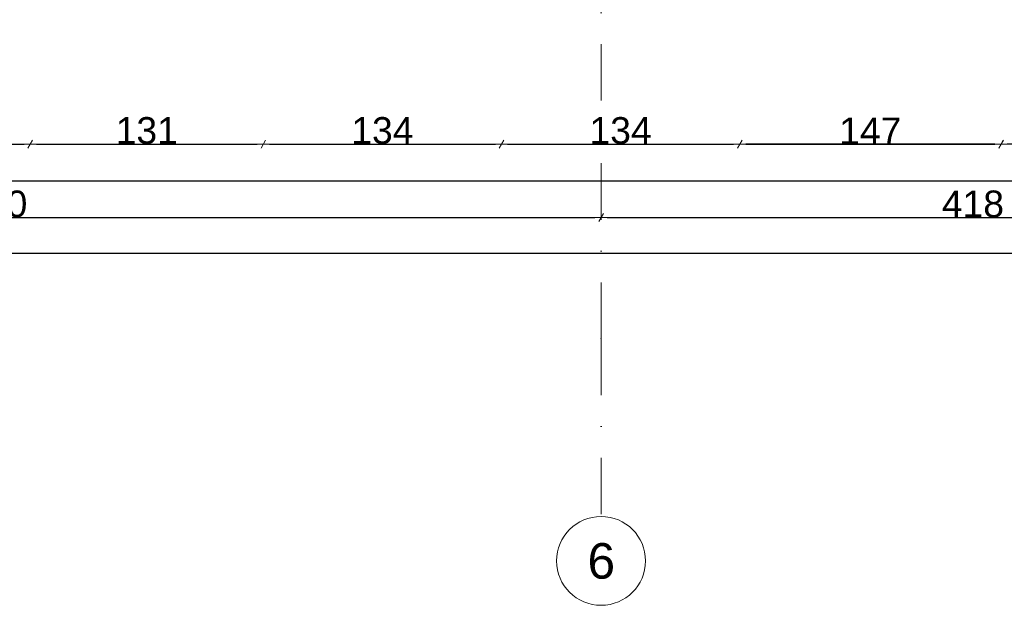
# Model space of a CAD drawing. Header units: millimetres. Extents: x 77315 to 2132699, y -120257 to -89040.
# Tile 45 of 56: x 646808 to 652347, y -120257 to -116961. Entities that reach past the tile are written whole.
import ezdxf

# ---------------------------------------------------------------- set-up
doc = ezdxf.new("R2010")
doc.units = ezdxf.units.MM
doc.header["$MEASUREMENT"] = 0
doc.linetypes.add('Dot & Dashed', pattern=[670.277762, 317.5, -176.388889, 0, -176.388874])
doc.layers.add('DIM MALY', color=7, linetype='Continuous')
doc.layers.add('Structural - Grid', color=7, linetype='Continuous')
doc.styles.add('STYL_AUTOMATYCZNY_1', font='arial.ttf')
doc.styles.add('STYL_AUTOMATYCZNY_2', font='arial.ttf')
doc.dimstyles.new('STYL_AUTOMATYCZNY__9', dxfattribs={"dimtxt": 150, "dimasz": 34.231941, "dimexe": 0.18, "dimexo": 0.0625, "dimgap": 0, "dimtad": 1, "dimtih": 1, "dimtoh": 1, "dimdec": 0, "dimlfac": 0.1, "dimzin": 0, "dimdsep": 46, "dimtxsty": 'STYL_AUTOMATYCZNY_2', "dimblk": 'ARROWHEAD_2', "dimblk1": 'ARROWHEAD_2', "dimblk2": 'ARROWHEAD_2', "dimcen": 0.09, "dimse1": 1, "dimse2": 1, "dimclrd": 5, "dimclre": 5, "dimclrt": 1, "dimadec": 0, "dimazin": 0, "dimtfac": 1, "dimtdec": 4, "dimtmove": 0, "dimatfit": 3, "dimfxl": 0, "dimtolj": 1, "dimtzin": 0, "dimarcsym": 0})

# ---------------------------------------------------------------- blocks, each defined once
blk = doc.blocks.new('ARROWHEAD_2')
at = {"color": 0, "linetype": 'Continuous', "lineweight": 0}
for p, q in [((0, 0), (-1, 0)), ((-0.38, -0.66), (0.38, 0.66))]:
    blk.add_line(p, q, dxfattribs=at)
blk = doc.blocks.new('*D1091', base_point=(536116.7, -11361.7))
at = {"layer": 'Defpoints', "color": 0}
for p in [(654168.9, -116129.6), (623888.9, -117689.9), (654168.9, -117868.4)]:
    blk.add_point(p, dxfattribs=at)
at = {"layer": 'DIM MALY', "color": 5, "lineweight": -2}
blk.add_line((623923.1, -117868.4), (654134.7, -117868.4), dxfattribs=at)
at = {"layer": 'DIM MALY', "color": 5, "lineweight": -2, "xscale": 34.23194115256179, "yscale": 34.23194115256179, "zscale": 34.23194115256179, "rotation": 180}
blk.add_blockref('ARROWHEAD_2', (623888.9, -117868.4), dxfattribs=at)
at = {"layer": 'DIM MALY', "color": 5, "lineweight": -2, "xscale": 34.23194115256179, "yscale": 34.23194115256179, "zscale": 34.23194115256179}
blk.add_blockref('ARROWHEAD_2', (654168.9, -117868.4), dxfattribs=at)
at = {"layer": 'DIM MALY', "color": 1, "insert": (639028.8, -117791.8), "char_height": 150, "attachment_point": 5, "style": 'STYL_AUTOMATYCZNY_2'}
blk.add_mtext('\\A1;3028', dxfattribs=at)
blk = doc.blocks.new('*D1416', base_point=(536116.7, -11361.7))
at = {"layer": 'Defpoints', "color": 0}
for p in [(652329, -117661.9), (652329, -117780.4), (654168.9, -117766.9)]:
    blk.add_point(p, dxfattribs=at)
at = {"layer": 'DIM MALY', "color": 5, "lineweight": -2}
blk.add_line((654134.7, -117661.9), (652363.2, -117661.9), dxfattribs=at)
at = {"layer": 'DIM MALY', "color": 5, "lineweight": -2, "xscale": 34.23194115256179, "yscale": 34.23194115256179, "zscale": 34.23194115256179, "rotation": 180}
blk.add_blockref('ARROWHEAD_2', (652329, -117661.9), dxfattribs=at)
at = {"layer": 'DIM MALY', "color": 5, "lineweight": -2, "xscale": 34.23194115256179, "yscale": 34.23194115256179, "zscale": 34.23194115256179}
blk.add_blockref('ARROWHEAD_2', (654168.9, -117661.9), dxfattribs=at)
at = {"layer": 'DIM MALY', "color": 1, "insert": (653248.6, -117585.3), "char_height": 150, "attachment_point": 5, "style": 'STYL_AUTOMATYCZNY_2'}
blk.add_mtext('\\A1;184', dxfattribs=at)
blk = doc.blocks.new('*D1417', base_point=(536116.7, -11361.7))
at = {"layer": 'Defpoints', "color": 0}
for p in [(650858.9, -117661.9), (650858.9, -117766.9), (652328.9, -117766.9)]:
    blk.add_point(p, dxfattribs=at)
at = {"layer": 'DIM MALY', "color": 5, "lineweight": -2}
blk.add_line((652294.7, -117661.9), (650893.1, -117661.9), dxfattribs=at)
at = {"layer": 'DIM MALY', "color": 5, "lineweight": -2, "xscale": 34.23194115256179, "yscale": 34.23194115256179, "zscale": 34.23194115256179, "rotation": 180}
blk.add_blockref('ARROWHEAD_2', (650858.9, -117661.9), dxfattribs=at)
at = {"layer": 'DIM MALY', "color": 5, "lineweight": -2, "xscale": 34.23194115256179, "yscale": 34.23194115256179, "zscale": 34.23194115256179}
blk.add_blockref('ARROWHEAD_2', (652328.9, -117661.9), dxfattribs=at)
at = {"layer": 'DIM MALY', "color": 1, "insert": (651593.5, -117586.6), "char_height": 150, "attachment_point": 5, "style": 'STYL_AUTOMATYCZNY_2'}
blk.add_mtext('\\A1;147', dxfattribs=at)
blk = doc.blocks.new('*D1418', base_point=(536116.7, -11361.7))
at = {"layer": 'Defpoints', "color": 0}
for p in [(649518.9, -117566.5), (650858.9, -117661.9), (650858.9, -117766.9)]:
    blk.add_point(p, dxfattribs=at)
at = {"layer": 'DIM MALY', "color": 5, "lineweight": -2}
blk.add_line((649553.1, -117661.9), (650824.7, -117661.9), dxfattribs=at)
at = {"layer": 'DIM MALY', "color": 5, "lineweight": -2, "xscale": 34.23194115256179, "yscale": 34.23194115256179, "zscale": 34.23194115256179, "rotation": 180}
blk.add_blockref('ARROWHEAD_2', (649518.9, -117661.9), dxfattribs=at)
at = {"layer": 'DIM MALY', "color": 5, "lineweight": -2, "xscale": 34.23194115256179, "yscale": 34.23194115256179, "zscale": 34.23194115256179}
blk.add_blockref('ARROWHEAD_2', (650858.9, -117661.9), dxfattribs=at)
at = {"layer": 'DIM MALY', "color": 1, "insert": (650188.5, -117585.2), "char_height": 150, "attachment_point": 5, "style": 'STYL_AUTOMATYCZNY_2'}
blk.add_mtext('\\A1;134', dxfattribs=at)
blk = doc.blocks.new('*D1419', base_point=(536116.7, -11361.7))
at = {"layer": 'Defpoints', "color": 0}
for p in [(652328.9, -117661.9), (650858.9, -117766.9), (652328.9, -117766.9)]:
    blk.add_point(p, dxfattribs=at)
at = {"layer": 'DIM MALY', "color": 5, "lineweight": -2}
blk.add_line((650893.1, -117661.9), (652294.7, -117661.9), dxfattribs=at)
at = {"layer": 'DIM MALY', "color": 5, "lineweight": -2, "xscale": 34.23194115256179, "yscale": 34.23194115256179, "zscale": 34.23194115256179, "rotation": 180}
blk.add_blockref('ARROWHEAD_2', (650858.9, -117661.9), dxfattribs=at)
at = {"layer": 'DIM MALY', "color": 5, "lineweight": -2, "xscale": 34.23194115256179, "yscale": 34.23194115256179, "zscale": 34.23194115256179}
blk.add_blockref('ARROWHEAD_2', (652328.9, -117661.9), dxfattribs=at)
at = {"layer": 'DIM MALY', "color": 1, "insert": (651593.5, -117586.6), "char_height": 150, "attachment_point": 5, "style": 'STYL_AUTOMATYCZNY_2'}
blk.add_mtext('\\A1;147', dxfattribs=at)
blk = doc.blocks.new('*D1420', base_point=(536116.7, -11361.7))
at = {"layer": 'Defpoints', "color": 0}
for p in [(648178.9, -112463.3), (649518.9, -117566.5), (649518.9, -117661.9)]:
    blk.add_point(p, dxfattribs=at)
at = {"layer": 'DIM MALY', "color": 5, "lineweight": -2}
blk.add_line((648213.1, -117661.9), (649484.7, -117661.9), dxfattribs=at)
at = {"layer": 'DIM MALY', "color": 5, "lineweight": -2, "xscale": 34.23194115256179, "yscale": 34.23194115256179, "zscale": 34.23194115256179, "rotation": 180}
blk.add_blockref('ARROWHEAD_2', (648178.9, -117661.9), dxfattribs=at)
at = {"layer": 'DIM MALY', "color": 5, "lineweight": -2, "xscale": 34.23194115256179, "yscale": 34.23194115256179, "zscale": 34.23194115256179}
blk.add_blockref('ARROWHEAD_2', (649518.9, -117661.9), dxfattribs=at)
at = {"layer": 'DIM MALY', "color": 1, "insert": (648848.5, -117585.2), "char_height": 150, "attachment_point": 5, "style": 'STYL_AUTOMATYCZNY_2'}
blk.add_mtext('\\A1;134', dxfattribs=at)
blk = doc.blocks.new('*D1421', base_point=(536116.7, -11361.7))
at = {"layer": 'Defpoints', "color": 0}
for p in [(649518.9, -117566.5), (650858.9, -117661.9), (650858.9, -117766.9)]:
    blk.add_point(p, dxfattribs=at)
at = {"layer": 'DIM MALY', "color": 5, "lineweight": -2}
blk.add_line((649553.1, -117661.9), (650824.7, -117661.9), dxfattribs=at)
at = {"layer": 'DIM MALY', "color": 5, "lineweight": -2, "xscale": 34.23194115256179, "yscale": 34.23194115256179, "zscale": 34.23194115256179, "rotation": 180}
blk.add_blockref('ARROWHEAD_2', (649518.9, -117661.9), dxfattribs=at)
at = {"layer": 'DIM MALY', "color": 5, "lineweight": -2, "xscale": 34.23194115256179, "yscale": 34.23194115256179, "zscale": 34.23194115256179}
blk.add_blockref('ARROWHEAD_2', (650858.9, -117661.9), dxfattribs=at)
at = {"layer": 'DIM MALY', "color": 1, "insert": (650188.5, -117585.2), "char_height": 150, "attachment_point": 5, "style": 'STYL_AUTOMATYCZNY_2'}
blk.add_mtext('\\A1;134', dxfattribs=at)
blk = doc.blocks.new('*D1422', base_point=(536116.7, -11361.7))
at = {"layer": 'Defpoints', "color": 0}
for p in [(652328.9, -117661.9), (650858.9, -117766.9), (652328.9, -117766.9)]:
    blk.add_point(p, dxfattribs=at)
at = {"layer": 'DIM MALY', "color": 5, "lineweight": -2}
blk.add_line((650893.1, -117661.9), (652294.7, -117661.9), dxfattribs=at)
at = {"layer": 'DIM MALY', "color": 5, "lineweight": -2, "xscale": 34.23194115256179, "yscale": 34.23194115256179, "zscale": 34.23194115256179, "rotation": 180}
blk.add_blockref('ARROWHEAD_2', (650858.9, -117661.9), dxfattribs=at)
at = {"layer": 'DIM MALY', "color": 5, "lineweight": -2, "xscale": 34.23194115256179, "yscale": 34.23194115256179, "zscale": 34.23194115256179}
blk.add_blockref('ARROWHEAD_2', (652328.9, -117661.9), dxfattribs=at)
at = {"layer": 'DIM MALY', "color": 1, "insert": (651593.5, -117586.6), "char_height": 150, "attachment_point": 5, "style": 'STYL_AUTOMATYCZNY_2'}
blk.add_mtext('\\A1;147', dxfattribs=at)
blk = doc.blocks.new('*D1423', base_point=(536116.7, -11361.7))
at = {"layer": 'Defpoints', "color": 0}
for p in [(648178.9, -112463.3), (648178.9, -117661.9), (646867.6, -117809.2)]:
    blk.add_point(p, dxfattribs=at)
at = {"layer": 'DIM MALY', "color": 5, "lineweight": -2}
blk.add_line((646901.8, -117661.9), (648144.7, -117661.9), dxfattribs=at)
at = {"layer": 'DIM MALY', "color": 5, "lineweight": -2, "xscale": 34.23194115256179, "yscale": 34.23194115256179, "zscale": 34.23194115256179, "rotation": 180}
blk.add_blockref('ARROWHEAD_2', (646867.6, -117661.9), dxfattribs=at)
at = {"layer": 'DIM MALY', "color": 5, "lineweight": -2, "xscale": 34.23194115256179, "yscale": 34.23194115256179, "zscale": 34.23194115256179}
blk.add_blockref('ARROWHEAD_2', (648178.9, -117661.9), dxfattribs=at)
at = {"layer": 'DIM MALY', "color": 1, "insert": (647522.9, -117585.2), "char_height": 150, "attachment_point": 5, "style": 'STYL_AUTOMATYCZNY_2'}
blk.add_mtext('\\A1;131', dxfattribs=at)
blk = doc.blocks.new('*D1424', base_point=(536116.7, -11361.7))
at = {"layer": 'Defpoints', "color": 0}
for p in [(648178.9, -112463.3), (649518.9, -117566.5), (649518.9, -117661.9)]:
    blk.add_point(p, dxfattribs=at)
at = {"layer": 'DIM MALY', "color": 5, "lineweight": -2}
blk.add_line((648213.1, -117661.9), (649484.7, -117661.9), dxfattribs=at)
at = {"layer": 'DIM MALY', "color": 5, "lineweight": -2, "xscale": 34.23194115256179, "yscale": 34.23194115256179, "zscale": 34.23194115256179, "rotation": 180}
blk.add_blockref('ARROWHEAD_2', (648178.9, -117661.9), dxfattribs=at)
at = {"layer": 'DIM MALY', "color": 5, "lineweight": -2, "xscale": 34.23194115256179, "yscale": 34.23194115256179, "zscale": 34.23194115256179}
blk.add_blockref('ARROWHEAD_2', (649518.9, -117661.9), dxfattribs=at)
at = {"layer": 'DIM MALY', "color": 1, "insert": (648848.5, -117585.2), "char_height": 150, "attachment_point": 5, "style": 'STYL_AUTOMATYCZNY_2'}
blk.add_mtext('\\A1;134', dxfattribs=at)
blk = doc.blocks.new('*D1425', base_point=(536116.7, -11361.7))
at = {"layer": 'Defpoints', "color": 0}
for p in [(649518.9, -117566.5), (650858.9, -117661.9), (650858.9, -117766.9)]:
    blk.add_point(p, dxfattribs=at)
at = {"layer": 'DIM MALY', "color": 5, "lineweight": -2}
blk.add_line((649553.1, -117661.9), (650824.7, -117661.9), dxfattribs=at)
at = {"layer": 'DIM MALY', "color": 5, "lineweight": -2, "xscale": 34.23194115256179, "yscale": 34.23194115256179, "zscale": 34.23194115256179, "rotation": 180}
blk.add_blockref('ARROWHEAD_2', (649518.9, -117661.9), dxfattribs=at)
at = {"layer": 'DIM MALY', "color": 5, "lineweight": -2, "xscale": 34.23194115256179, "yscale": 34.23194115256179, "zscale": 34.23194115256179}
blk.add_blockref('ARROWHEAD_2', (650858.9, -117661.9), dxfattribs=at)
at = {"layer": 'DIM MALY', "color": 1, "insert": (650188.5, -117585.2), "char_height": 150, "attachment_point": 5, "style": 'STYL_AUTOMATYCZNY_2'}
blk.add_mtext('\\A1;134', dxfattribs=at)
blk = doc.blocks.new('*D1426', base_point=(536116.7, -11361.7))
at = {"layer": 'Defpoints', "color": 0}
for p in [(652328.9, -117661.9), (650858.9, -117766.9), (652328.9, -117766.9)]:
    blk.add_point(p, dxfattribs=at)
at = {"layer": 'DIM MALY', "color": 5, "lineweight": -2}
blk.add_line((650893.1, -117661.9), (652294.7, -117661.9), dxfattribs=at)
at = {"layer": 'DIM MALY', "color": 5, "lineweight": -2, "xscale": 34.23194115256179, "yscale": 34.23194115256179, "zscale": 34.23194115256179, "rotation": 180}
blk.add_blockref('ARROWHEAD_2', (650858.9, -117661.9), dxfattribs=at)
at = {"layer": 'DIM MALY', "color": 5, "lineweight": -2, "xscale": 34.23194115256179, "yscale": 34.23194115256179, "zscale": 34.23194115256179}
blk.add_blockref('ARROWHEAD_2', (652328.9, -117661.9), dxfattribs=at)
at = {"layer": 'DIM MALY', "color": 1, "insert": (651593.5, -117586.6), "char_height": 150, "attachment_point": 5, "style": 'STYL_AUTOMATYCZNY_2'}
blk.add_mtext('\\A1;147', dxfattribs=at)
blk = doc.blocks.new('*D1427', base_point=(536116.7, -11361.7))
at = {"layer": 'Defpoints', "color": 0}
for p in [(646867.6, -117661.9), (646867.6, -117809.2), (645218.9, -117973.4)]:
    blk.add_point(p, dxfattribs=at)
at = {"layer": 'DIM MALY', "color": 5, "lineweight": -2}
blk.add_line((645253.1, -117661.9), (646833.4, -117661.9), dxfattribs=at)
at = {"layer": 'DIM MALY', "color": 5, "lineweight": -2, "xscale": 34.23194115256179, "yscale": 34.23194115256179, "zscale": 34.23194115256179, "rotation": 180}
blk.add_blockref('ARROWHEAD_2', (645218.9, -117661.9), dxfattribs=at)
at = {"layer": 'DIM MALY', "color": 5, "lineweight": -2, "xscale": 34.23194115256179, "yscale": 34.23194115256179, "zscale": 34.23194115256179}
blk.add_blockref('ARROWHEAD_2', (646867.6, -117661.9), dxfattribs=at)
at = {"layer": 'DIM MALY', "color": 1, "insert": (646042.9, -117585.3), "char_height": 150, "attachment_point": 5, "style": 'STYL_AUTOMATYCZNY_2'}
blk.add_mtext('\\A1;165', dxfattribs=at)
blk = doc.blocks.new('*D1428', base_point=(536116.7, -11361.7))
at = {"layer": 'Defpoints', "color": 0}
for p in [(648178.9, -112463.3), (648178.9, -117661.9), (646867.6, -117809.2)]:
    blk.add_point(p, dxfattribs=at)
at = {"layer": 'DIM MALY', "color": 5, "lineweight": -2}
blk.add_line((646901.8, -117661.9), (648144.7, -117661.9), dxfattribs=at)
at = {"layer": 'DIM MALY', "color": 5, "lineweight": -2, "xscale": 34.23194115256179, "yscale": 34.23194115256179, "zscale": 34.23194115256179, "rotation": 180}
blk.add_blockref('ARROWHEAD_2', (646867.6, -117661.9), dxfattribs=at)
at = {"layer": 'DIM MALY', "color": 5, "lineweight": -2, "xscale": 34.23194115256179, "yscale": 34.23194115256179, "zscale": 34.23194115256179}
blk.add_blockref('ARROWHEAD_2', (648178.9, -117661.9), dxfattribs=at)
at = {"layer": 'DIM MALY', "color": 1, "insert": (647522.9, -117585.2), "char_height": 150, "attachment_point": 5, "style": 'STYL_AUTOMATYCZNY_2'}
blk.add_mtext('\\A1;131', dxfattribs=at)
blk = doc.blocks.new('*D1429', base_point=(536116.7, -11361.7))
at = {"layer": 'Defpoints', "color": 0}
for p in [(648178.9, -112463.3), (649518.9, -117566.5), (649518.9, -117661.9)]:
    blk.add_point(p, dxfattribs=at)
at = {"layer": 'DIM MALY', "color": 5, "lineweight": -2}
blk.add_line((648213.1, -117661.9), (649484.7, -117661.9), dxfattribs=at)
at = {"layer": 'DIM MALY', "color": 5, "lineweight": -2, "xscale": 34.23194115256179, "yscale": 34.23194115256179, "zscale": 34.23194115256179, "rotation": 180}
blk.add_blockref('ARROWHEAD_2', (648178.9, -117661.9), dxfattribs=at)
at = {"layer": 'DIM MALY', "color": 5, "lineweight": -2, "xscale": 34.23194115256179, "yscale": 34.23194115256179, "zscale": 34.23194115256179}
blk.add_blockref('ARROWHEAD_2', (649518.9, -117661.9), dxfattribs=at)
at = {"layer": 'DIM MALY', "color": 1, "insert": (648848.5, -117585.2), "char_height": 150, "attachment_point": 5, "style": 'STYL_AUTOMATYCZNY_2'}
blk.add_mtext('\\A1;134', dxfattribs=at)
blk = doc.blocks.new('*D1430', base_point=(536116.7, -11361.7))
at = {"layer": 'Defpoints', "color": 0}
for p in [(649518.9, -117566.5), (650858.9, -117661.9), (650858.9, -117766.9)]:
    blk.add_point(p, dxfattribs=at)
at = {"layer": 'DIM MALY', "color": 5, "lineweight": -2}
blk.add_line((649553.1, -117661.9), (650824.7, -117661.9), dxfattribs=at)
at = {"layer": 'DIM MALY', "color": 5, "lineweight": -2, "xscale": 34.23194115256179, "yscale": 34.23194115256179, "zscale": 34.23194115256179, "rotation": 180}
blk.add_blockref('ARROWHEAD_2', (649518.9, -117661.9), dxfattribs=at)
at = {"layer": 'DIM MALY', "color": 5, "lineweight": -2, "xscale": 34.23194115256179, "yscale": 34.23194115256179, "zscale": 34.23194115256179}
blk.add_blockref('ARROWHEAD_2', (650858.9, -117661.9), dxfattribs=at)
at = {"layer": 'DIM MALY', "color": 1, "insert": (650188.5, -117585.2), "char_height": 150, "attachment_point": 5, "style": 'STYL_AUTOMATYCZNY_2'}
blk.add_mtext('\\A1;134', dxfattribs=at)
blk = doc.blocks.new('*D1431', base_point=(536116.7, -11361.7))
at = {"layer": 'Defpoints', "color": 0}
for p in [(652328.9, -117661.9), (650858.9, -117766.9), (652328.9, -117766.9)]:
    blk.add_point(p, dxfattribs=at)
at = {"layer": 'DIM MALY', "color": 5, "lineweight": -2}
blk.add_line((650893.1, -117661.9), (652294.7, -117661.9), dxfattribs=at)
at = {"layer": 'DIM MALY', "color": 5, "lineweight": -2, "xscale": 34.23194115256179, "yscale": 34.23194115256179, "zscale": 34.23194115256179, "rotation": 180}
blk.add_blockref('ARROWHEAD_2', (650858.9, -117661.9), dxfattribs=at)
at = {"layer": 'DIM MALY', "color": 5, "lineweight": -2, "xscale": 34.23194115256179, "yscale": 34.23194115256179, "zscale": 34.23194115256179}
blk.add_blockref('ARROWHEAD_2', (652328.9, -117661.9), dxfattribs=at)
at = {"layer": 'DIM MALY', "color": 1, "insert": (651593.5, -117586.6), "char_height": 150, "attachment_point": 5, "style": 'STYL_AUTOMATYCZNY_2'}
blk.add_mtext('\\A1;147', dxfattribs=at)
blk = doc.blocks.new('*D1433', base_point=(536116.7, -11361.7))
at = {"layer": 'Defpoints', "color": 0}
for p in [(646867.6, -117661.9), (646867.6, -117809.2), (645218.9, -117973.4)]:
    blk.add_point(p, dxfattribs=at)
at = {"layer": 'DIM MALY', "color": 5, "lineweight": -2}
blk.add_line((645253.1, -117661.9), (646833.4, -117661.9), dxfattribs=at)
at = {"layer": 'DIM MALY', "color": 5, "lineweight": -2, "xscale": 34.23194115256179, "yscale": 34.23194115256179, "zscale": 34.23194115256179, "rotation": 180}
blk.add_blockref('ARROWHEAD_2', (645218.9, -117661.9), dxfattribs=at)
at = {"layer": 'DIM MALY', "color": 5, "lineweight": -2, "xscale": 34.23194115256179, "yscale": 34.23194115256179, "zscale": 34.23194115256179}
blk.add_blockref('ARROWHEAD_2', (646867.6, -117661.9), dxfattribs=at)
at = {"layer": 'DIM MALY', "color": 1, "insert": (646042.9, -117585.3), "char_height": 150, "attachment_point": 5, "style": 'STYL_AUTOMATYCZNY_2'}
blk.add_mtext('\\A1;165', dxfattribs=at)
blk = doc.blocks.new('*D1434', base_point=(536116.7, -11361.7))
at = {"layer": 'Defpoints', "color": 0}
for p in [(648178.9, -112463.3), (648178.9, -117661.9), (646867.6, -117809.2)]:
    blk.add_point(p, dxfattribs=at)
at = {"layer": 'DIM MALY', "color": 5, "lineweight": -2}
blk.add_line((646901.8, -117661.9), (648144.7, -117661.9), dxfattribs=at)
at = {"layer": 'DIM MALY', "color": 5, "lineweight": -2, "xscale": 34.23194115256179, "yscale": 34.23194115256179, "zscale": 34.23194115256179, "rotation": 180}
blk.add_blockref('ARROWHEAD_2', (646867.6, -117661.9), dxfattribs=at)
at = {"layer": 'DIM MALY', "color": 5, "lineweight": -2, "xscale": 34.23194115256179, "yscale": 34.23194115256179, "zscale": 34.23194115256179}
blk.add_blockref('ARROWHEAD_2', (648178.9, -117661.9), dxfattribs=at)
at = {"layer": 'DIM MALY', "color": 1, "insert": (647522.9, -117585.2), "char_height": 150, "attachment_point": 5, "style": 'STYL_AUTOMATYCZNY_2'}
blk.add_mtext('\\A1;131', dxfattribs=at)
blk = doc.blocks.new('*D1435', base_point=(536116.7, -11361.7))
at = {"layer": 'Defpoints', "color": 0}
for p in [(648178.9, -112463.3), (649518.9, -117566.5), (649518.9, -117661.9)]:
    blk.add_point(p, dxfattribs=at)
at = {"layer": 'DIM MALY', "color": 5, "lineweight": -2}
blk.add_line((648213.1, -117661.9), (649484.7, -117661.9), dxfattribs=at)
at = {"layer": 'DIM MALY', "color": 5, "lineweight": -2, "xscale": 34.23194115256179, "yscale": 34.23194115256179, "zscale": 34.23194115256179, "rotation": 180}
blk.add_blockref('ARROWHEAD_2', (648178.9, -117661.9), dxfattribs=at)
at = {"layer": 'DIM MALY', "color": 5, "lineweight": -2, "xscale": 34.23194115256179, "yscale": 34.23194115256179, "zscale": 34.23194115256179}
blk.add_blockref('ARROWHEAD_2', (649518.9, -117661.9), dxfattribs=at)
at = {"layer": 'DIM MALY', "color": 1, "insert": (648848.5, -117585.2), "char_height": 150, "attachment_point": 5, "style": 'STYL_AUTOMATYCZNY_2'}
blk.add_mtext('\\A1;134', dxfattribs=at)
blk = doc.blocks.new('*D1436', base_point=(536116.7, -11361.7))
at = {"layer": 'Defpoints', "color": 0}
for p in [(649518.9, -117566.5), (650858.9, -117661.9), (650858.9, -117766.9)]:
    blk.add_point(p, dxfattribs=at)
at = {"layer": 'DIM MALY', "color": 5, "lineweight": -2}
blk.add_line((649553.1, -117661.9), (650824.7, -117661.9), dxfattribs=at)
at = {"layer": 'DIM MALY', "color": 5, "lineweight": -2, "xscale": 34.23194115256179, "yscale": 34.23194115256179, "zscale": 34.23194115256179, "rotation": 180}
blk.add_blockref('ARROWHEAD_2', (649518.9, -117661.9), dxfattribs=at)
at = {"layer": 'DIM MALY', "color": 5, "lineweight": -2, "xscale": 34.23194115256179, "yscale": 34.23194115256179, "zscale": 34.23194115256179}
blk.add_blockref('ARROWHEAD_2', (650858.9, -117661.9), dxfattribs=at)
at = {"layer": 'DIM MALY', "color": 1, "insert": (650188.5, -117585.2), "char_height": 150, "attachment_point": 5, "style": 'STYL_AUTOMATYCZNY_2'}
blk.add_mtext('\\A1;134', dxfattribs=at)
blk = doc.blocks.new('*D1437', base_point=(536116.7, -11361.7))
at = {"layer": 'Defpoints', "color": 0}
for p in [(652328.9, -117661.9), (650858.9, -117766.9), (652328.9, -117766.9)]:
    blk.add_point(p, dxfattribs=at)
at = {"layer": 'DIM MALY', "color": 5, "lineweight": -2}
blk.add_line((650893.1, -117661.9), (652294.7, -117661.9), dxfattribs=at)
at = {"layer": 'DIM MALY', "color": 5, "lineweight": -2, "xscale": 34.23194115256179, "yscale": 34.23194115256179, "zscale": 34.23194115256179, "rotation": 180}
blk.add_blockref('ARROWHEAD_2', (650858.9, -117661.9), dxfattribs=at)
at = {"layer": 'DIM MALY', "color": 5, "lineweight": -2, "xscale": 34.23194115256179, "yscale": 34.23194115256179, "zscale": 34.23194115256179}
blk.add_blockref('ARROWHEAD_2', (652328.9, -117661.9), dxfattribs=at)
at = {"layer": 'DIM MALY', "color": 1, "insert": (651593.5, -117586.6), "char_height": 150, "attachment_point": 5, "style": 'STYL_AUTOMATYCZNY_2'}
blk.add_mtext('\\A1;147', dxfattribs=at)
blk = doc.blocks.new('*D1456', base_point=(536116.7, -11361.7))
at = {"layer": 'Defpoints', "color": 0}
for p in [(646867.6, -117661.9), (646867.6, -117809.2), (645218.9, -117973.4)]:
    blk.add_point(p, dxfattribs=at)
at = {"layer": 'DIM MALY', "color": 5, "lineweight": -2}
blk.add_line((645253.1, -117661.9), (646833.4, -117661.9), dxfattribs=at)
at = {"layer": 'DIM MALY', "color": 5, "lineweight": -2, "xscale": 34.23194115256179, "yscale": 34.23194115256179, "zscale": 34.23194115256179, "rotation": 180}
blk.add_blockref('ARROWHEAD_2', (645218.9, -117661.9), dxfattribs=at)
at = {"layer": 'DIM MALY', "color": 5, "lineweight": -2, "xscale": 34.23194115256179, "yscale": 34.23194115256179, "zscale": 34.23194115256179}
blk.add_blockref('ARROWHEAD_2', (646867.6, -117661.9), dxfattribs=at)
at = {"layer": 'DIM MALY', "color": 1, "insert": (646042.9, -117585.3), "char_height": 150, "attachment_point": 5, "style": 'STYL_AUTOMATYCZNY_2'}
blk.add_mtext('\\A1;165', dxfattribs=at)
blk = doc.blocks.new('*D1457', base_point=(536116.7, -11361.7))
at = {"layer": 'Defpoints', "color": 0}
for p in [(648178.9, -112463.3), (648178.9, -117661.9), (646867.6, -117809.2)]:
    blk.add_point(p, dxfattribs=at)
at = {"layer": 'DIM MALY', "color": 5, "lineweight": -2}
blk.add_line((646901.8, -117661.9), (648144.7, -117661.9), dxfattribs=at)
at = {"layer": 'DIM MALY', "color": 5, "lineweight": -2, "xscale": 34.23194115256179, "yscale": 34.23194115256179, "zscale": 34.23194115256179, "rotation": 180}
blk.add_blockref('ARROWHEAD_2', (646867.6, -117661.9), dxfattribs=at)
at = {"layer": 'DIM MALY', "color": 5, "lineweight": -2, "xscale": 34.23194115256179, "yscale": 34.23194115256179, "zscale": 34.23194115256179}
blk.add_blockref('ARROWHEAD_2', (648178.9, -117661.9), dxfattribs=at)
at = {"layer": 'DIM MALY', "color": 1, "insert": (647522.9, -117585.2), "char_height": 150, "attachment_point": 5, "style": 'STYL_AUTOMATYCZNY_2'}
blk.add_mtext('\\A1;131', dxfattribs=at)
blk = doc.blocks.new('*D1458', base_point=(536116.7, -11361.7))
at = {"layer": 'Defpoints', "color": 0}
for p in [(648178.9, -112463.3), (649518.9, -117566.5), (649518.9, -117661.9)]:
    blk.add_point(p, dxfattribs=at)
at = {"layer": 'DIM MALY', "color": 5, "lineweight": -2}
blk.add_line((648213.1, -117661.9), (649484.7, -117661.9), dxfattribs=at)
at = {"layer": 'DIM MALY', "color": 5, "lineweight": -2, "xscale": 34.23194115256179, "yscale": 34.23194115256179, "zscale": 34.23194115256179, "rotation": 180}
blk.add_blockref('ARROWHEAD_2', (648178.9, -117661.9), dxfattribs=at)
at = {"layer": 'DIM MALY', "color": 5, "lineweight": -2, "xscale": 34.23194115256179, "yscale": 34.23194115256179, "zscale": 34.23194115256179}
blk.add_blockref('ARROWHEAD_2', (649518.9, -117661.9), dxfattribs=at)
at = {"layer": 'DIM MALY', "color": 1, "insert": (648848.5, -117585.2), "char_height": 150, "attachment_point": 5, "style": 'STYL_AUTOMATYCZNY_2'}
blk.add_mtext('\\A1;134', dxfattribs=at)
blk = doc.blocks.new('*D1459', base_point=(536116.7, -11361.7))
at = {"layer": 'Defpoints', "color": 0}
for p in [(649518.9, -117566.5), (650858.9, -117661.9), (650858.9, -117766.9)]:
    blk.add_point(p, dxfattribs=at)
at = {"layer": 'DIM MALY', "color": 5, "lineweight": -2}
blk.add_line((649553.1, -117661.9), (650824.7, -117661.9), dxfattribs=at)
at = {"layer": 'DIM MALY', "color": 5, "lineweight": -2, "xscale": 34.23194115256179, "yscale": 34.23194115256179, "zscale": 34.23194115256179, "rotation": 180}
blk.add_blockref('ARROWHEAD_2', (649518.9, -117661.9), dxfattribs=at)
at = {"layer": 'DIM MALY', "color": 5, "lineweight": -2, "xscale": 34.23194115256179, "yscale": 34.23194115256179, "zscale": 34.23194115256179}
blk.add_blockref('ARROWHEAD_2', (650858.9, -117661.9), dxfattribs=at)
at = {"layer": 'DIM MALY', "color": 1, "insert": (650188.5, -117585.2), "char_height": 150, "attachment_point": 5, "style": 'STYL_AUTOMATYCZNY_2'}
blk.add_mtext('\\A1;134', dxfattribs=at)
blk = doc.blocks.new('*D1460', base_point=(536116.7, -11361.7))
at = {"layer": 'Defpoints', "color": 0}
for p in [(652328.9, -117661.9), (650858.9, -117766.9), (652328.9, -117766.9)]:
    blk.add_point(p, dxfattribs=at)
at = {"layer": 'DIM MALY', "color": 5, "lineweight": -2}
blk.add_line((650893.1, -117661.9), (652294.7, -117661.9), dxfattribs=at)
at = {"layer": 'DIM MALY', "color": 5, "lineweight": -2, "xscale": 34.23194115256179, "yscale": 34.23194115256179, "zscale": 34.23194115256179, "rotation": 180}
blk.add_blockref('ARROWHEAD_2', (650858.9, -117661.9), dxfattribs=at)
at = {"layer": 'DIM MALY', "color": 5, "lineweight": -2, "xscale": 34.23194115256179, "yscale": 34.23194115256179, "zscale": 34.23194115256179}
blk.add_blockref('ARROWHEAD_2', (652328.9, -117661.9), dxfattribs=at)
at = {"layer": 'DIM MALY', "color": 1, "insert": (651593.5, -117586.6), "char_height": 150, "attachment_point": 5, "style": 'STYL_AUTOMATYCZNY_2'}
blk.add_mtext('\\A1;147', dxfattribs=at)
blk = doc.blocks.new('*D1569', base_point=(536116.7, -11361.7))
at = {"layer": 'Defpoints', "color": 0}
for p in [(646867.6, -117661.9), (646867.6, -117809.2), (645218.9, -117973.4)]:
    blk.add_point(p, dxfattribs=at)
at = {"layer": 'DIM MALY', "color": 5, "lineweight": -2}
blk.add_line((645253.1, -117661.9), (646833.4, -117661.9), dxfattribs=at)
at = {"layer": 'DIM MALY', "color": 5, "lineweight": -2, "xscale": 34.23194115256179, "yscale": 34.23194115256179, "zscale": 34.23194115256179, "rotation": 180}
blk.add_blockref('ARROWHEAD_2', (645218.9, -117661.9), dxfattribs=at)
at = {"layer": 'DIM MALY', "color": 5, "lineweight": -2, "xscale": 34.23194115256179, "yscale": 34.23194115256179, "zscale": 34.23194115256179}
blk.add_blockref('ARROWHEAD_2', (646867.6, -117661.9), dxfattribs=at)
at = {"layer": 'DIM MALY', "color": 1, "insert": (646042.9, -117585.3), "char_height": 150, "attachment_point": 5, "style": 'STYL_AUTOMATYCZNY_2'}
blk.add_mtext('\\A1;165', dxfattribs=at)
blk = doc.blocks.new('*D1570', base_point=(536116.7, -11361.7))
at = {"layer": 'Defpoints', "color": 0}
for p in [(648178.9, -112463.3), (648178.9, -117661.9), (646867.6, -117809.2)]:
    blk.add_point(p, dxfattribs=at)
at = {"layer": 'DIM MALY', "color": 5, "lineweight": -2}
blk.add_line((646901.8, -117661.9), (648144.7, -117661.9), dxfattribs=at)
at = {"layer": 'DIM MALY', "color": 5, "lineweight": -2, "xscale": 34.23194115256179, "yscale": 34.23194115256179, "zscale": 34.23194115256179, "rotation": 180}
blk.add_blockref('ARROWHEAD_2', (646867.6, -117661.9), dxfattribs=at)
at = {"layer": 'DIM MALY', "color": 5, "lineweight": -2, "xscale": 34.23194115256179, "yscale": 34.23194115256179, "zscale": 34.23194115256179}
blk.add_blockref('ARROWHEAD_2', (648178.9, -117661.9), dxfattribs=at)
at = {"layer": 'DIM MALY', "color": 1, "insert": (647522.9, -117585.2), "char_height": 150, "attachment_point": 5, "style": 'STYL_AUTOMATYCZNY_2'}
blk.add_mtext('\\A1;131', dxfattribs=at)
blk = doc.blocks.new('*D1571', base_point=(536116.7, -11361.7))
at = {"layer": 'Defpoints', "color": 0}
for p in [(648178.9, -112463.3), (649518.9, -117566.5), (649518.9, -117661.9)]:
    blk.add_point(p, dxfattribs=at)
at = {"layer": 'DIM MALY', "color": 5, "lineweight": -2}
blk.add_line((648213.1, -117661.9), (649484.7, -117661.9), dxfattribs=at)
at = {"layer": 'DIM MALY', "color": 5, "lineweight": -2, "xscale": 34.23194115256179, "yscale": 34.23194115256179, "zscale": 34.23194115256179, "rotation": 180}
blk.add_blockref('ARROWHEAD_2', (648178.9, -117661.9), dxfattribs=at)
at = {"layer": 'DIM MALY', "color": 5, "lineweight": -2, "xscale": 34.23194115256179, "yscale": 34.23194115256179, "zscale": 34.23194115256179}
blk.add_blockref('ARROWHEAD_2', (649518.9, -117661.9), dxfattribs=at)
at = {"layer": 'DIM MALY', "color": 1, "insert": (648848.5, -117585.2), "char_height": 150, "attachment_point": 5, "style": 'STYL_AUTOMATYCZNY_2'}
blk.add_mtext('\\A1;134', dxfattribs=at)
blk = doc.blocks.new('*D1572', base_point=(536116.7, -11361.7))
at = {"layer": 'Defpoints', "color": 0}
for p in [(649518.9, -117566.5), (650858.9, -117661.9), (650858.9, -117766.9)]:
    blk.add_point(p, dxfattribs=at)
at = {"layer": 'DIM MALY', "color": 5, "lineweight": -2}
blk.add_line((649553.1, -117661.9), (650824.7, -117661.9), dxfattribs=at)
at = {"layer": 'DIM MALY', "color": 5, "lineweight": -2, "xscale": 34.23194115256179, "yscale": 34.23194115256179, "zscale": 34.23194115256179, "rotation": 180}
blk.add_blockref('ARROWHEAD_2', (649518.9, -117661.9), dxfattribs=at)
at = {"layer": 'DIM MALY', "color": 5, "lineweight": -2, "xscale": 34.23194115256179, "yscale": 34.23194115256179, "zscale": 34.23194115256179}
blk.add_blockref('ARROWHEAD_2', (650858.9, -117661.9), dxfattribs=at)
at = {"layer": 'DIM MALY', "color": 1, "insert": (650188.5, -117585.2), "char_height": 150, "attachment_point": 5, "style": 'STYL_AUTOMATYCZNY_2'}
blk.add_mtext('\\A1;134', dxfattribs=at)
blk = doc.blocks.new('*D1573', base_point=(536116.7, -11361.7))
at = {"layer": 'Defpoints', "color": 0}
for p in [(652328.9, -117661.9), (650858.9, -117766.9), (652328.9, -117766.9)]:
    blk.add_point(p, dxfattribs=at)
at = {"layer": 'DIM MALY', "color": 5, "lineweight": -2}
blk.add_line((650893.1, -117661.9), (652294.7, -117661.9), dxfattribs=at)
at = {"layer": 'DIM MALY', "color": 5, "lineweight": -2, "xscale": 34.23194115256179, "yscale": 34.23194115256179, "zscale": 34.23194115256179, "rotation": 180}
blk.add_blockref('ARROWHEAD_2', (650858.9, -117661.9), dxfattribs=at)
at = {"layer": 'DIM MALY', "color": 5, "lineweight": -2, "xscale": 34.23194115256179, "yscale": 34.23194115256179, "zscale": 34.23194115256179}
blk.add_blockref('ARROWHEAD_2', (652328.9, -117661.9), dxfattribs=at)
at = {"layer": 'DIM MALY', "color": 1, "insert": (651593.5, -117586.6), "char_height": 150, "attachment_point": 5, "style": 'STYL_AUTOMATYCZNY_2'}
blk.add_mtext('\\A1;147', dxfattribs=at)
blk = doc.blocks.new('*D1586', base_point=(536116.7, -11361.7))
at = {"layer": 'Defpoints', "color": 0}
for p in [(650078.9, -118074.9), (643274.8, -119756.7), (650078.9, -119756.7)]:
    blk.add_point(p, dxfattribs=at)
at = {"layer": 'DIM MALY', "color": 5, "lineweight": -2}
blk.add_line((643309, -118074.9), (650044.7, -118074.9), dxfattribs=at)
at = {"layer": 'DIM MALY', "color": 5, "lineweight": -2, "xscale": 34.23194115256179, "yscale": 34.23194115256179, "zscale": 34.23194115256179, "rotation": 180}
blk.add_blockref('ARROWHEAD_2', (643274.8, -118074.9), dxfattribs=at)
at = {"layer": 'DIM MALY', "color": 5, "lineweight": -2, "xscale": 34.23194115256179, "yscale": 34.23194115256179, "zscale": 34.23194115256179}
blk.add_blockref('ARROWHEAD_2', (650078.9, -118074.9), dxfattribs=at)
at = {"layer": 'DIM MALY', "color": 1, "insert": (646676.5, -117998.4), "char_height": 150, "attachment_point": 5, "style": 'STYL_AUTOMATYCZNY_2'}
blk.add_mtext('\\A1;680', dxfattribs=at)
blk = doc.blocks.new('*D1587', base_point=(536116.7, -11361.7))
at = {"layer": 'Defpoints', "color": 0}
for p in [(654263.5, -118074.9), (650078.9, -119756.7), (654263.5, -119756.7)]:
    blk.add_point(p, dxfattribs=at)
at = {"layer": 'DIM MALY', "color": 5, "lineweight": -2}
blk.add_line((650113.1, -118074.9), (654229.3, -118074.9), dxfattribs=at)
at = {"layer": 'DIM MALY', "color": 5, "lineweight": -2, "xscale": 34.23194115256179, "yscale": 34.23194115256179, "zscale": 34.23194115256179, "rotation": 180}
blk.add_blockref('ARROWHEAD_2', (650078.9, -118074.9), dxfattribs=at)
at = {"layer": 'DIM MALY', "color": 5, "lineweight": -2, "xscale": 34.23194115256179, "yscale": 34.23194115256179, "zscale": 34.23194115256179}
blk.add_blockref('ARROWHEAD_2', (654263.5, -118074.9), dxfattribs=at)
at = {"layer": 'DIM MALY', "color": 1, "insert": (652170.8, -117998.4), "char_height": 150, "attachment_point": 5, "style": 'STYL_AUTOMATYCZNY_2'}
blk.add_mtext('\\A1;418', dxfattribs=at)
blk = doc.blocks.new('*D1700', base_point=(536116.7, -11361.7))
at = {"layer": 'Defpoints', "color": 0}
for p in [(623533.9, -116462.9), (654513.9, -116866.9), (654513.9, -118274.9)]:
    blk.add_point(p, dxfattribs=at)
at = {"layer": 'DIM MALY', "color": 5, "lineweight": -2}
blk.add_line((623568.1, -118274.9), (654479.7, -118274.9), dxfattribs=at)
at = {"layer": 'DIM MALY', "color": 5, "lineweight": -2, "xscale": 34.23194115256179, "yscale": 34.23194115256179, "zscale": 34.23194115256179, "rotation": 180}
blk.add_blockref('ARROWHEAD_2', (623533.9, -118274.9), dxfattribs=at)
at = {"layer": 'DIM MALY', "color": 5, "lineweight": -2, "xscale": 34.23194115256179, "yscale": 34.23194115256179, "zscale": 34.23194115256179}
blk.add_blockref('ARROWHEAD_2', (654513.9, -118274.9), dxfattribs=at)
at = {"layer": 'DIM MALY', "color": 1, "insert": (639023.8, -118198.3), "char_height": 150, "attachment_point": 5, "style": 'STYL_AUTOMATYCZNY_2'}
blk.add_mtext('\\A1;3098', dxfattribs=at)

msp = doc.modelspace()

# ---------------------------------------------------------------- linework, layer by layer
at = {"layer": 'Structural - Grid', "linetype": 'Dot & Dashed', "lineweight": 15}
for q in [(650078.9, -101901.3), (650078.9, -119756.7)]:
    msp.add_line((650078.9, -118756.7), q, dxfattribs=at)
at = {"layer": 'Structural - Grid', "linetype": 'Continuous', "lineweight": 15}
msp.add_circle((650078.9, -120006.7), 250, dxfattribs=at)
at = {"layer": 'Structural - Grid', "linetype": 'Dot & Dashed', "lineweight": 15}
msp.add_point((650078.9, -118756.7), dxfattribs=at)
msp.add_point((650078.9, -118756.7), dxfattribs=at)

# ---------------------------------------------------------------- texts
at = {"layer": 'Structural - Grid', "lineweight": 15, "insert": (650002.6, -119906.7), "char_height": 200, "attachment_point": 1, "style": 'STYL_AUTOMATYCZNY_1'}
msp.add_mtext('\\A1;{\\pql;\\pt0;\\fArial|b0|i0|c238|p0;\\W1.000000;6}', dxfattribs=at)

# ---------------------------------------------------------------- dimensions: what is measured, and where the dimension line sits
at = {"layer": 'DIM MALY'}
for base, p1, p2, picture, middle in [((648178.9, -117661.9), (646867.6, -117809.2), (648178.9, -112463.3), '*D1423', (647522.9, -117661.9)), ((648178.9, -117661.9), (646867.6, -117809.2), (648178.9, -112463.3), '*D1428', (647522.9, -117661.9)), ((648178.9, -117661.9), (646867.6, -117809.2), (648178.9, -112463.3), '*D1434', (647522.9, -117661.9)), ((648178.9, -117661.9), (646867.6, -117809.2), (648178.9, -112463.3), '*D1457', (647522.9, -117661.9)), ((648178.9, -117661.9), (646867.6, -117809.2), (648178.9, -112463.3), '*D1570', (647522.9, -117661.9)), ((649518.9, -117661.9), (648178.9, -112463.3), (649518.9, -117566.5), '*D1420', (648848.5, -117661.9)), ((649518.9, -117661.9), (648178.9, -112463.3), (649518.9, -117566.5), '*D1424', (648848.5, -117661.9)), ((649518.9, -117661.9), (648178.9, -112463.3), (649518.9, -117566.5), '*D1429', (648848.5, -117661.9)), ((649518.9, -117661.9), (648178.9, -112463.3), (649518.9, -117566.5), '*D1435', (648848.5, -117661.9)), ((649518.9, -117661.9), (648178.9, -112463.3), (649518.9, -117566.5), '*D1458', (648848.5, -117661.9)), ((649518.9, -117661.9), (648178.9, -112463.3), (649518.9, -117566.5), '*D1571', (648848.5, -117661.9)), ((654168.9, -117868.4), (623888.9, -117689.9), (654168.9, -116129.6), '*D1091', (639028.8, -117868.4)), ((654513.9, -118274.9), (623533.9, -116462.9), (654513.9, -116866.9), '*D1700', (639023.8, -118274.9)), ((646867.6, -117661.9), (645218.9, -117973.4), (646867.6, -117809.2), '*D1427', (646042.9, -117661.9)), ((646867.6, -117661.9), (645218.9, -117973.4), (646867.6, -117809.2), '*D1433', (646042.9, -117661.9)), ((646867.6, -117661.9), (645218.9, -117973.4), (646867.6, -117809.2), '*D1456', (646042.9, -117661.9)), ((646867.6, -117661.9), (645218.9, -117973.4), (646867.6, -117809.2), '*D1569', (646042.9, -117661.9)), ((650858.9, -117661.9), (649518.9, -117566.5), (650858.9, -117766.9), '*D1418', (650188.5, -117661.9)), ((650858.9, -117661.9), (649518.9, -117566.5), (650858.9, -117766.9), '*D1421', (650188.5, -117661.9)), ((650858.9, -117661.9), (649518.9, -117566.5), (650858.9, -117766.9), '*D1425', (650188.5, -117661.9)), ((650858.9, -117661.9), (649518.9, -117566.5), (650858.9, -117766.9), '*D1430', (650188.5, -117661.9)), ((650858.9, -117661.9), (649518.9, -117566.5), (650858.9, -117766.9), '*D1436', (650188.5, -117661.9)), ((650858.9, -117661.9), (649518.9, -117566.5), (650858.9, -117766.9), '*D1459', (650188.5, -117661.9)), ((650858.9, -117661.9), (649518.9, -117566.5), (650858.9, -117766.9), '*D1572', (650188.5, -117661.9)), ((652328.9, -117661.9), (650858.9, -117766.9), (652328.9, -117766.9), '*D1419', (651593.5, -117661.9)), ((652328.9, -117661.9), (650858.9, -117766.9), (652328.9, -117766.9), '*D1422', (651593.5, -117661.9)), ((652328.9, -117661.9), (650858.9, -117766.9), (652328.9, -117766.9), '*D1426', (651593.5, -117661.9)), ((652328.9, -117661.9), (650858.9, -117766.9), (652328.9, -117766.9), '*D1431', (651593.5, -117661.9)), ((652328.9, -117661.9), (650858.9, -117766.9), (652328.9, -117766.9), '*D1437', (651593.5, -117661.9)), ((652328.9, -117661.9), (650858.9, -117766.9), (652328.9, -117766.9), '*D1460', (651593.5, -117661.9)), ((652328.9, -117661.9), (650858.9, -117766.9), (652328.9, -117766.9), '*D1573', (651593.5, -117661.9)), ((650078.9, -118074.9), (643274.8, -119756.7), (650078.9, -119756.7), '*D1586', (646676.5, -118074.9)), ((654263.5, -118074.9), (650078.9, -119756.7), (654263.5, -119756.7), '*D1587', (652170.8, -118074.9))]:
    dim = msp.add_linear_dim(base=base, p1=p1, p2=p2, dimstyle='STYL_AUTOMATYCZNY__9', dxfattribs=at)
    dim.commit()
    dim.dimension.update_dxf_attribs({"geometry": picture, "text_midpoint": middle, "dimtype": 160})
for base, p1, p2, picture, middle in [((650858.9, -117661.9), (652328.9, -117766.9), (650858.9, -117766.9), '*D1417', (651593.5, -117661.9)), ((652329, -117661.9), (654168.9, -117766.9), (652329, -117780.4), '*D1416', (653248.6, -117661.9))]:
    dim = msp.add_linear_dim(base=base, p1=p1, p2=p2, angle=180, dimstyle='STYL_AUTOMATYCZNY__9', dxfattribs=at)
    dim.commit()
    dim.dimension.update_dxf_attribs({"geometry": picture, "text_midpoint": middle, "dimtype": 160})

doc.saveas('drawing.dxf')
